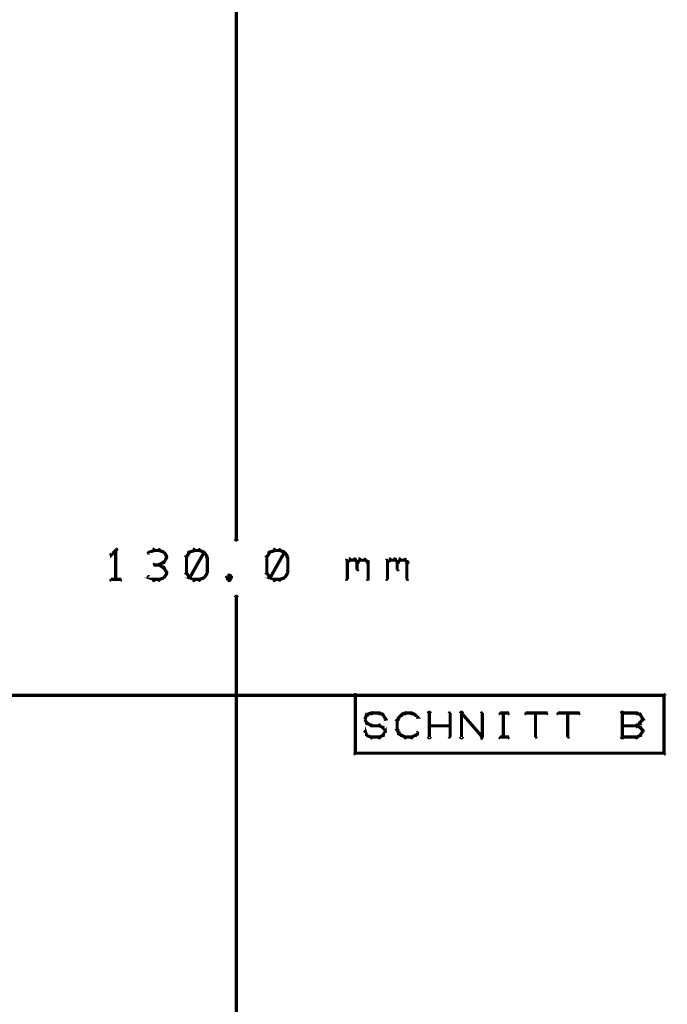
# Model space of a CAD drawing. Extents: x 26 to 524, y 33 to 520.
# Tile 49 of 95: x 232 to 272, y 271 to 332. Entities that reach past the tile are written whole.
import ezdxf

# ---------------------------------------------------------------- set-up
doc = ezdxf.new("R2010")
doc.units = 0
doc.layers.add('DIMENSIONS', color=3, linetype='CONTINUOUS')
doc.layers.add('DRAWING', color=1, linetype='CONTINUOUS')

msp = doc.modelspace()

# ---------------------------------------------------------------- linework, layer by layer
at = {"layer": 'DIMENSIONS', "color": 94}
for points in [[(245.6, 362.7, 0.1, 0.1, 1), (245.4, 362.7, 0, 0, 0), (245.5, 362.7, 0, 0, 0), (245.5, 362.7, 0.2, 0.2, 0), (245.5, 300.2, 0.2, 0.2, 0), (245.5, 300.2, 0, 0, 0), (245.5, 300.2, 0.1, 0.1, 0), (245.4, 300.2, 0.1, 0.1, 1), (245.6, 300.2, 0, 0, 0)], [(238.1, 299.5, 0.1, 0.1, 1), (238, 299.6, 0, 0, 0), (238, 299.5, 0, 0, 0), (238, 299.5, 0.2, 0.2, 0), (237.7, 299.2, 0.2, 0.2, 0), (237.7, 299.2, 0, 0, 0), (237.7, 299.2, 0.1, 0.1, 0), (237.7, 299.3, 0.1, 0.1, 1), (237.7, 299.2, 0, 0, 0)], [(238, 297.7, 0.1, 0.1, 1), (238.1, 297.7, 0, 0, 0), (238, 297.7, 0, 0, 0), (238, 297.7, 0.2, 0.2, 0), (238, 299.5, 0.2, 0.2, 0), (238, 299.5, 0, 0, 0), (238, 299.5, 0.1, 0.1, 0), (238.1, 299.5, 0.1, 0.1, 1), (238, 299.5, 0, 0, 0)], [(240.4, 299.5, 0.1, 0.1, 1), (240.3, 299.6, 0, 0, 0), (240.4, 299.5, 0, 0, 0), (240.4, 299.5, 0.2, 0.2, 0), (240.1, 299.4, 0.2, 0.2, 0), (240.1, 299.4, 0, 0, 0), (240.1, 299.4, 0.1, 0.1, 0), (240, 299.4, 0.1, 0.1, 1), (240.1, 299.3, 0, 0, 0)], [(240.7, 299.5, 0.1, 0.1, 1), (240.7, 299.6, 0, 0, 0), (240.7, 299.5, 0, 0, 0), (240.7, 299.5, 0.2, 0.2, 0), (240.4, 299.5, 0.2, 0.2, 0), (240.4, 299.5, 0, 0, 0), (240.4, 299.5, 0.1, 0.1, 0), (240.4, 299.6, 0.1, 0.1, 1), (240.4, 299.5, 0, 0, 0)], [(241, 299.3, 0.1, 0.1, 1), (241, 299.4, 0, 0, 0), (241, 299.4, 0, 0, 0), (241, 299.4, 0.2, 0.2, 0), (240.7, 299.5, 0.2, 0.2, 0), (240.7, 299.5, 0, 0, 0), (240.7, 299.5, 0.1, 0.1, 0), (240.7, 299.6, 0.1, 0.1, 1), (240.7, 299.5, 0, 0, 0)], [(241.1, 299.1, 0.1, 0.1, 1), (241.2, 299.1, 0, 0, 0), (241.2, 299.1, 0, 0, 0), (241.2, 299.1, 0.2, 0.2, 0), (241, 299.4, 0.2, 0.2, 0), (241, 299.4, 0, 0, 0), (241, 299.4, 0.1, 0.1, 0), (241, 299.4, 0.1, 0.1, 1), (240.9, 299.4, 0, 0, 0)], [(242.6, 299.4, 0.1, 0.1, 1), (242.5, 299.4, 0, 0, 0), (242.6, 299.4, 0, 0, 0), (242.6, 299.4, 0.2, 0.2, 0), (242.4, 299.1, 0.2, 0.2, 0), (242.4, 299.1, 0, 0, 0), (242.4, 299.1, 0.1, 0.1, 0), (242.4, 299.1, 0.1, 0.1, 1), (242.4, 299.1, 0, 0, 0)], [(242.9, 299.5, 0.1, 0.1, 1), (242.8, 299.6, 0, 0, 0), (242.9, 299.5, 0, 0, 0), (242.9, 299.5, 0.2, 0.2, 0), (242.6, 299.4, 0.2, 0.2, 0), (242.6, 299.4, 0, 0, 0), (242.6, 299.4, 0.1, 0.1, 0), (242.5, 299.4, 0.1, 0.1, 1), (242.6, 299.3, 0, 0, 0)], [(242.5, 297.9, 0.1, 0.1, 1), (242.6, 297.8, 0, 0, 0), (242.6, 297.8, 0, 0, 0), (242.6, 297.8, 0.2, 0.2, 0), (243.5, 299.4, 0.2, 0.2, 0), (243.5, 299.4, 0, 0, 0), (243.5, 299.4, 0.1, 0.1, 0), (243.5, 299.4, 0.1, 0.1, 1), (243.5, 299.4, 0, 0, 0)], [(243.2, 299.5, 0.1, 0.1, 1), (243.2, 299.6, 0, 0, 0), (243.2, 299.5, 0, 0, 0), (243.2, 299.5, 0.2, 0.2, 0), (242.9, 299.5, 0.2, 0.2, 0), (242.9, 299.5, 0, 0, 0), (242.9, 299.5, 0.1, 0.1, 0), (242.9, 299.6, 0.1, 0.1, 1), (242.9, 299.5, 0, 0, 0)], [(243.5, 299.3, 0.1, 0.1, 1), (243.5, 299.4, 0, 0, 0), (243.5, 299.4, 0, 0, 0), (243.5, 299.4, 0.2, 0.2, 0), (243.2, 299.5, 0.2, 0.2, 0), (243.2, 299.5, 0, 0, 0), (243.2, 299.5, 0.1, 0.1, 0), (243.2, 299.6, 0.1, 0.1, 1), (243.2, 299.5, 0, 0, 0)], [(243.6, 299.1, 0.1, 0.1, 1), (243.7, 299.1, 0, 0, 0), (243.7, 299.1, 0, 0, 0), (243.7, 299.1, 0.2, 0.2, 0), (243.5, 299.4, 0.2, 0.2, 0), (243.5, 299.4, 0, 0, 0), (243.5, 299.4, 0.1, 0.1, 0), (243.5, 299.4, 0.1, 0.1, 1), (243.4, 299.4, 0, 0, 0)], [(247.6, 299.4, 0.1, 0.1, 1), (247.5, 299.4, 0, 0, 0), (247.6, 299.4, 0, 0, 0), (247.6, 299.4, 0.2, 0.2, 0), (247.4, 299.1, 0.2, 0.2, 0), (247.4, 299.1, 0, 0, 0), (247.4, 299.1, 0.1, 0.1, 0), (247.4, 299.1, 0.1, 0.1, 1), (247.4, 299.1, 0, 0, 0)], [(247.9, 299.5, 0.1, 0.1, 1), (247.8, 299.6, 0, 0, 0), (247.9, 299.5, 0, 0, 0), (247.9, 299.5, 0.2, 0.2, 0), (247.6, 299.4, 0.2, 0.2, 0), (247.6, 299.4, 0, 0, 0), (247.6, 299.4, 0.1, 0.1, 0), (247.5, 299.4, 0.1, 0.1, 1), (247.6, 299.3, 0, 0, 0)], [(247.5, 297.9, 0.1, 0.1, 1), (247.6, 297.8, 0, 0, 0), (247.6, 297.8, 0, 0, 0), (247.6, 297.8, 0.2, 0.2, 0), (248.5, 299.4, 0.2, 0.2, 0), (248.5, 299.4, 0, 0, 0), (248.5, 299.4, 0.1, 0.1, 0), (248.5, 299.4, 0.1, 0.1, 1), (248.5, 299.4, 0, 0, 0)], [(248.2, 299.5, 0.1, 0.1, 1), (248.2, 299.6, 0, 0, 0), (248.2, 299.5, 0, 0, 0), (248.2, 299.5, 0.2, 0.2, 0), (247.9, 299.5, 0.2, 0.2, 0), (247.9, 299.5, 0, 0, 0), (247.9, 299.5, 0.1, 0.1, 0), (247.9, 299.6, 0.1, 0.1, 1), (247.9, 299.5, 0, 0, 0)], [(248.5, 299.3, 0.1, 0.1, 1), (248.5, 299.4, 0, 0, 0), (248.5, 299.4, 0, 0, 0), (248.5, 299.4, 0.2, 0.2, 0), (248.2, 299.5, 0.2, 0.2, 0), (248.2, 299.5, 0, 0, 0), (248.2, 299.5, 0.1, 0.1, 0), (248.2, 299.6, 0.1, 0.1, 1), (248.2, 299.5, 0, 0, 0)], [(248.6, 299.1, 0.1, 0.1, 1), (248.7, 299.1, 0, 0, 0), (248.7, 299.1, 0, 0, 0), (248.7, 299.1, 0.2, 0.2, 0), (248.5, 299.4, 0.2, 0.2, 0), (248.5, 299.4, 0, 0, 0), (248.5, 299.4, 0.1, 0.1, 0), (248.5, 299.4, 0.1, 0.1, 1), (248.4, 299.4, 0, 0, 0)], [(240.7, 298.6, 0.1, 0.1, 1), (240.7, 298.7, 0, 0, 0), (240.7, 298.6, 0, 0, 0), (240.7, 298.6, 0.2, 0.2, 0), (240.4, 298.6, 0.2, 0.2, 0), (240.4, 298.6, 0, 0, 0), (240.4, 298.6, 0.1, 0.1, 0), (240.4, 298.7, 0.1, 0.1, 1), (240.4, 298.6, 0, 0, 0)], [(240.7, 298.7, 0.1, 0.1, 1), (240.7, 298.6, 0, 0, 0), (240.7, 298.6, 0, 0, 0), (240.7, 298.6, 0.2, 0.2, 0), (241, 298.8, 0.2, 0.2, 0), (241, 298.8, 0, 0, 0), (241, 298.8, 0.1, 0.1, 0), (241, 298.7, 0.1, 0.1, 1), (241, 298.8, 0, 0, 0)], [(241, 298.4, 0.1, 0.1, 1), (241, 298.5, 0, 0, 0), (241, 298.4, 0, 0, 0), (241, 298.4, 0.2, 0.2, 0), (240.7, 298.6, 0.2, 0.2, 0), (240.7, 298.6, 0, 0, 0), (240.7, 298.6, 0.1, 0.1, 0), (240.7, 298.7, 0.1, 0.1, 1), (240.7, 298.6, 0, 0, 0)], [(240.9, 298.8, 0.1, 0.1, 1), (241, 298.7, 0, 0, 0), (241, 298.8, 0, 0, 0), (241, 298.8, 0.2, 0.2, 0), (241.2, 299.1, 0.2, 0.2, 0), (241.2, 299.1, 0, 0, 0), (241.2, 299.1, 0.1, 0.1, 0), (241.2, 299.1, 0.1, 0.1, 1), (241.1, 299.1, 0, 0, 0)], [(242.4, 299.1, 0.1, 0.1, 1), (242.3, 299.1, 0, 0, 0), (242.4, 299.1, 0, 0, 0), (242.4, 299.1, 0.2, 0.2, 0), (242.4, 298.1, 0.2, 0.2, 0), (242.4, 298.1, 0, 0, 0), (242.4, 298.1, 0.1, 0.1, 0), (242.3, 298.1, 0.1, 0.1, 1), (242.4, 298.1, 0, 0, 0)], [(243.6, 298.1, 0.1, 0.1, 1), (243.7, 298.1, 0, 0, 0), (243.7, 298.1, 0, 0, 0), (243.7, 298.1, 0.2, 0.2, 0), (243.7, 299.1, 0.2, 0.2, 0), (243.7, 299.1, 0, 0, 0), (243.7, 299.1, 0.1, 0.1, 0), (243.7, 299.1, 0.1, 0.1, 1), (243.6, 299.1, 0, 0, 0)], [(247.4, 299.1, 0.1, 0.1, 1), (247.3, 299.1, 0, 0, 0), (247.4, 299.1, 0, 0, 0), (247.4, 299.1, 0.2, 0.2, 0), (247.4, 298.1, 0.2, 0.2, 0), (247.4, 298.1, 0, 0, 0), (247.4, 298.1, 0.1, 0.1, 0), (247.3, 298.1, 0.1, 0.1, 1), (247.4, 298.1, 0, 0, 0)], [(248.6, 298.1, 0.1, 0.1, 1), (248.7, 298.1, 0, 0, 0), (248.7, 298.1, 0, 0, 0), (248.7, 298.1, 0.2, 0.2, 0), (248.7, 299.1, 0.2, 0.2, 0), (248.7, 299.1, 0, 0, 0), (248.7, 299.1, 0.1, 0.1, 0), (248.7, 299.1, 0.1, 0.1, 1), (248.6, 299.1, 0, 0, 0)], [(252.3, 297.7, 0.1, 0.1, 1), (252.4, 297.7, 0, 0, 0), (252.4, 297.7, 0, 0, 0), (252.4, 297.7, 0.2, 0.2, 0), (252.4, 298.9, 0.2, 0.2, 0), (252.4, 298.9, 0, 0, 0), (252.4, 298.9, 0.1, 0.1, 0), (252.4, 298.9, 0.1, 0.1, 1), (252.3, 298.9, 0, 0, 0)], [(252.4, 298.8, 0.1, 0.1, 1), (252.4, 298.7, 0, 0, 0), (252.4, 298.8, 0, 0, 0), (252.4, 298.8, 0.2, 0.2, 0), (252.6, 298.9, 0.2, 0.2, 0), (252.6, 298.9, 0, 0, 0), (252.6, 298.9, 0.1, 0.1, 0), (252.6, 298.9, 0.1, 0.1, 1), (252.5, 299, 0, 0, 0)], [(252.6, 299, 0.1, 0.1, 1), (252.6, 298.9, 0, 0, 0), (252.6, 298.9, 0, 0, 0), (252.6, 298.9, 0.2, 0.2, 0), (252.9, 298.9, 0.2, 0.2, 0), (252.9, 298.9, 0, 0, 0), (252.9, 298.9, 0.1, 0.1, 0), (252.9, 298.9, 0.1, 0.1, 1), (252.9, 299, 0, 0, 0)], [(252.9, 299, 0.1, 0.1, 1), (252.8, 298.9, 0, 0, 0), (252.9, 298.9, 0, 0, 0), (252.9, 298.9, 0.2, 0.2, 0), (253, 298.8, 0.2, 0.2, 0), (253, 298.8, 0, 0, 0), (253, 298.8, 0.1, 0.1, 0), (253, 298.7, 0.1, 0.1, 1), (253.1, 298.8, 0, 0, 0)], [(253, 298.8, 0.1, 0.1, 1), (253.1, 298.7, 0, 0, 0), (253, 298.8, 0, 0, 0), (253, 298.8, 0.2, 0.2, 0), (253.2, 298.9, 0.2, 0.2, 0), (253.2, 298.9, 0, 0, 0), (253.2, 298.9, 0.1, 0.1, 0), (253.2, 298.9, 0.1, 0.1, 1), (253.1, 299, 0, 0, 0)], [(253.1, 298.8, 0.1, 0.1, 1), (253, 298.8, 0, 0, 0), (253, 298.8, 0, 0, 0), (253, 298.8, 0.2, 0.2, 0), (253, 298.3, 0.2, 0.2, 0), (253, 298.3, 0, 0, 0), (253, 298.3, 0.1, 0.1, 0), (253, 298.3, 0.1, 0.1, 1), (253.1, 298.3, 0, 0, 0)], [(253.2, 299, 0.1, 0.1, 1), (253.2, 298.9, 0, 0, 0), (253.2, 298.9, 0, 0, 0), (253.2, 298.9, 0.2, 0.2, 0), (253.5, 298.9, 0.2, 0.2, 0), (253.5, 298.9, 0, 0, 0), (253.5, 298.9, 0.1, 0.1, 0), (253.5, 298.9, 0.1, 0.1, 1), (253.5, 299, 0, 0, 0)], [(253.5, 299, 0.1, 0.1, 1), (253.5, 298.9, 0, 0, 0), (253.5, 298.9, 0, 0, 0), (253.5, 298.9, 0.2, 0.2, 0), (253.7, 298.8, 0.2, 0.2, 0), (253.7, 298.8, 0, 0, 0), (253.7, 298.8, 0.1, 0.1, 0), (253.6, 298.7, 0.1, 0.1, 1), (253.7, 298.8, 0, 0, 0)], [(253.7, 298.8, 0.1, 0.1, 1), (253.6, 298.8, 0, 0, 0), (253.7, 298.8, 0, 0, 0), (253.7, 298.8, 0.2, 0.2, 0), (253.7, 297.7, 0.2, 0.2, 0), (253.7, 297.7, 0, 0, 0), (253.7, 297.7, 0.1, 0.1, 0), (253.6, 297.7, 0.1, 0.1, 1), (253.7, 297.7, 0, 0, 0)], [(254.8, 297.7, 0.1, 0.1, 1), (254.9, 297.7, 0, 0, 0), (254.9, 297.7, 0, 0, 0), (254.9, 297.7, 0.2, 0.2, 0), (254.9, 298.9, 0.2, 0.2, 0), (254.9, 298.9, 0, 0, 0), (254.9, 298.9, 0.1, 0.1, 0), (254.9, 298.9, 0.1, 0.1, 1), (254.8, 298.9, 0, 0, 0)], [(254.9, 298.8, 0.1, 0.1, 1), (254.9, 298.7, 0, 0, 0), (254.9, 298.8, 0, 0, 0), (254.9, 298.8, 0.2, 0.2, 0), (255.1, 298.9, 0.2, 0.2, 0), (255.1, 298.9, 0, 0, 0), (255.1, 298.9, 0.1, 0.1, 0), (255.1, 298.9, 0.1, 0.1, 1), (255, 299, 0, 0, 0)], [(255.1, 299, 0.1, 0.1, 1), (255.1, 298.9, 0, 0, 0), (255.1, 298.9, 0, 0, 0), (255.1, 298.9, 0.2, 0.2, 0), (255.4, 298.9, 0.2, 0.2, 0), (255.4, 298.9, 0, 0, 0), (255.4, 298.9, 0.1, 0.1, 0), (255.4, 298.9, 0.1, 0.1, 1), (255.4, 299, 0, 0, 0)], [(255.4, 299, 0.1, 0.1, 1), (255.3, 298.9, 0, 0, 0), (255.4, 298.9, 0, 0, 0), (255.4, 298.9, 0.2, 0.2, 0), (255.5, 298.8, 0.2, 0.2, 0), (255.5, 298.8, 0, 0, 0), (255.5, 298.8, 0.1, 0.1, 0), (255.5, 298.7, 0.1, 0.1, 1), (255.6, 298.8, 0, 0, 0)], [(255.5, 298.8, 0.1, 0.1, 1), (255.6, 298.7, 0, 0, 0), (255.5, 298.8, 0, 0, 0), (255.5, 298.8, 0.2, 0.2, 0), (255.7, 298.9, 0.2, 0.2, 0), (255.7, 298.9, 0, 0, 0), (255.7, 298.9, 0.1, 0.1, 0), (255.7, 298.9, 0.1, 0.1, 1), (255.6, 299, 0, 0, 0)], [(255.6, 298.8, 0.1, 0.1, 1), (255.5, 298.8, 0, 0, 0), (255.5, 298.8, 0, 0, 0), (255.5, 298.8, 0.2, 0.2, 0), (255.5, 298.3, 0.2, 0.2, 0), (255.5, 298.3, 0, 0, 0), (255.5, 298.3, 0.1, 0.1, 0), (255.5, 298.3, 0.1, 0.1, 1), (255.6, 298.3, 0, 0, 0)], [(255.7, 299, 0.1, 0.1, 1), (255.7, 298.9, 0, 0, 0), (255.7, 298.9, 0, 0, 0), (255.7, 298.9, 0.2, 0.2, 0), (256, 298.9, 0.2, 0.2, 0), (256, 298.9, 0, 0, 0), (256, 298.9, 0.1, 0.1, 0), (256, 298.9, 0.1, 0.1, 1), (256, 299, 0, 0, 0)], [(256, 299, 0.1, 0.1, 1), (256, 298.9, 0, 0, 0), (256, 298.9, 0, 0, 0), (256, 298.9, 0.2, 0.2, 0), (256.1, 298.8, 0.2, 0.2, 0), (256.1, 298.8, 0, 0, 0), (256.1, 298.8, 0.1, 0.1, 0), (256.1, 298.7, 0.1, 0.1, 1), (256.2, 298.8, 0, 0, 0)], [(256.2, 298.8, 0.1, 0.1, 1), (256.1, 298.8, 0, 0, 0), (256.1, 298.8, 0, 0, 0), (256.1, 298.8, 0.2, 0.2, 0), (256.1, 297.7, 0.2, 0.2, 0), (256.1, 297.7, 0, 0, 0), (256.1, 297.7, 0.1, 0.1, 0), (256.1, 297.7, 0.1, 0.1, 1), (256.2, 297.7, 0, 0, 0)], [(241.1, 298.1, 0.1, 0.1, 1), (241.2, 298.2, 0, 0, 0), (241.2, 298.1, 0, 0, 0), (241.2, 298.1, 0.2, 0.2, 0), (241, 298.4, 0.2, 0.2, 0), (241, 298.4, 0, 0, 0), (241, 298.4, 0.1, 0.1, 0), (241, 298.5, 0.1, 0.1, 1), (240.9, 298.4, 0, 0, 0)], [(240.9, 297.8, 0.1, 0.1, 1), (241, 297.8, 0, 0, 0), (241, 297.8, 0, 0, 0), (241, 297.8, 0.2, 0.2, 0), (241.2, 298.1, 0.2, 0.2, 0), (241.2, 298.1, 0, 0, 0), (241.2, 298.1, 0.1, 0.1, 0), (241.2, 298.1, 0.1, 0.1, 1), (241.1, 298.2, 0, 0, 0)], [(242.4, 298.2, 0.1, 0.1, 1), (242.4, 298.1, 0, 0, 0), (242.4, 298.1, 0, 0, 0), (242.4, 298.1, 0.2, 0.2, 0), (242.6, 297.8, 0.2, 0.2, 0), (242.6, 297.8, 0, 0, 0), (242.6, 297.8, 0.1, 0.1, 0), (242.5, 297.8, 0.1, 0.1, 1), (242.6, 297.8, 0, 0, 0)], [(243.4, 297.8, 0.1, 0.1, 1), (243.5, 297.8, 0, 0, 0), (243.5, 297.8, 0, 0, 0), (243.5, 297.8, 0.2, 0.2, 0), (243.7, 298.1, 0.2, 0.2, 0), (243.7, 298.1, 0, 0, 0), (243.7, 298.1, 0.1, 0.1, 0), (243.7, 298.1, 0.1, 0.1, 1), (243.6, 298.2, 0, 0, 0)], [(245.1, 297.9, 0.1, 0.1, 1), (245, 298, 0, 0, 0), (245.1, 298, 0, 0, 0), (245.1, 298, 0.2, 0.2, 0), (244.9, 297.8, 0.2, 0.2, 0), (244.9, 297.8, 0, 0, 0), (244.9, 297.8, 0.1, 0.1, 0), (244.9, 297.9, 0.1, 0.1, 1), (244.9, 297.8, 0, 0, 0)], [(245.2, 297.8, 0.1, 0.1, 1), (245.2, 297.9, 0, 0, 0), (245.2, 297.8, 0, 0, 0), (245.2, 297.8, 0.2, 0.2, 0), (245.1, 298, 0.2, 0.2, 0), (245.1, 298, 0, 0, 0), (245.1, 298, 0.1, 0.1, 0), (245.1, 298, 0.1, 0.1, 1), (245, 297.9, 0, 0, 0)], [(247.4, 298.2, 0.1, 0.1, 1), (247.4, 298.1, 0, 0, 0), (247.4, 298.1, 0, 0, 0), (247.4, 298.1, 0.2, 0.2, 0), (247.6, 297.8, 0.2, 0.2, 0), (247.6, 297.8, 0, 0, 0), (247.6, 297.8, 0.1, 0.1, 0), (247.5, 297.8, 0.1, 0.1, 1), (247.6, 297.8, 0, 0, 0)], [(248.4, 297.8, 0.1, 0.1, 1), (248.5, 297.8, 0, 0, 0), (248.5, 297.8, 0, 0, 0), (248.5, 297.8, 0.2, 0.2, 0), (248.7, 298.1, 0.2, 0.2, 0), (248.7, 298.1, 0, 0, 0), (248.7, 298.1, 0.1, 0.1, 0), (248.7, 298.1, 0.1, 0.1, 1), (248.6, 298.2, 0, 0, 0)], [(237.7, 297.7, 0.1, 0.1, 1), (237.7, 297.6, 0, 0, 0), (237.7, 297.7, 0, 0, 0), (237.7, 297.7, 0.2, 0.2, 0), (238.3, 297.7, 0.2, 0.2, 0), (238.3, 297.7, 0, 0, 0), (238.3, 297.7, 0.1, 0.1, 0), (238.3, 297.6, 0.1, 0.1, 1), (238.3, 297.7, 0, 0, 0)], [(240.1, 297.9, 0.1, 0.1, 1), (240, 297.8, 0, 0, 0), (240.1, 297.8, 0, 0, 0), (240.1, 297.8, 0.2, 0.2, 0), (240.4, 297.7, 0.2, 0.2, 0), (240.4, 297.7, 0, 0, 0), (240.4, 297.7, 0.1, 0.1, 0), (240.3, 297.6, 0.1, 0.1, 1), (240.4, 297.7, 0, 0, 0)], [(240.4, 297.7, 0.1, 0.1, 1), (240.4, 297.6, 0, 0, 0), (240.4, 297.7, 0, 0, 0), (240.4, 297.7, 0.2, 0.2, 0), (240.7, 297.7, 0.2, 0.2, 0), (240.7, 297.7, 0, 0, 0), (240.7, 297.7, 0.1, 0.1, 0), (240.7, 297.6, 0.1, 0.1, 1), (240.7, 297.7, 0, 0, 0)], [(240.7, 297.7, 0.1, 0.1, 1), (240.7, 297.6, 0, 0, 0), (240.7, 297.7, 0, 0, 0), (240.7, 297.7, 0.2, 0.2, 0), (241, 297.8, 0.2, 0.2, 0), (241, 297.8, 0, 0, 0), (241, 297.8, 0.1, 0.1, 0), (241, 297.8, 0.1, 0.1, 1), (241, 297.9, 0, 0, 0)], [(242.6, 297.9, 0.1, 0.1, 1), (242.5, 297.8, 0, 0, 0), (242.6, 297.8, 0, 0, 0), (242.6, 297.8, 0.2, 0.2, 0), (242.9, 297.7, 0.2, 0.2, 0), (242.9, 297.7, 0, 0, 0), (242.9, 297.7, 0.1, 0.1, 0), (242.8, 297.6, 0.1, 0.1, 1), (242.9, 297.7, 0, 0, 0)], [(242.9, 297.7, 0.1, 0.1, 1), (242.9, 297.6, 0, 0, 0), (242.9, 297.7, 0, 0, 0), (242.9, 297.7, 0.2, 0.2, 0), (243.2, 297.7, 0.2, 0.2, 0), (243.2, 297.7, 0, 0, 0), (243.2, 297.7, 0.1, 0.1, 0), (243.2, 297.6, 0.1, 0.1, 1), (243.2, 297.7, 0, 0, 0)], [(243.2, 297.7, 0.1, 0.1, 1), (243.2, 297.6, 0, 0, 0), (243.2, 297.7, 0, 0, 0), (243.2, 297.7, 0.2, 0.2, 0), (243.5, 297.8, 0.2, 0.2, 0), (243.5, 297.8, 0, 0, 0), (243.5, 297.8, 0.1, 0.1, 0), (243.5, 297.8, 0.1, 0.1, 1), (243.5, 297.9, 0, 0, 0)], [(244.9, 297.9, 0.1, 0.1, 1), (244.9, 297.8, 0, 0, 0), (244.9, 297.8, 0, 0, 0), (244.9, 297.8, 0.2, 0.2, 0), (245.1, 297.7, 0.2, 0.2, 0), (245.1, 297.7, 0, 0, 0), (245.1, 297.7, 0.1, 0.1, 0), (245, 297.6, 0.1, 0.1, 1), (245.1, 297.7, 0, 0, 0)], [(245, 297.7, 0.1, 0.1, 1), (245.1, 297.6, 0, 0, 0), (245.1, 297.7, 0, 0, 0), (245.1, 297.7, 0.2, 0.2, 0), (245.2, 297.8, 0.2, 0.2, 0), (245.2, 297.8, 0, 0, 0), (245.2, 297.8, 0.1, 0.1, 0), (245.2, 297.8, 0.1, 0.1, 1), (245.2, 297.9, 0, 0, 0)], [(247.6, 297.9, 0.1, 0.1, 1), (247.5, 297.8, 0, 0, 0), (247.6, 297.8, 0, 0, 0), (247.6, 297.8, 0.2, 0.2, 0), (247.9, 297.7, 0.2, 0.2, 0), (247.9, 297.7, 0, 0, 0), (247.9, 297.7, 0.1, 0.1, 0), (247.8, 297.6, 0.1, 0.1, 1), (247.9, 297.7, 0, 0, 0)], [(247.9, 297.7, 0.1, 0.1, 1), (247.9, 297.6, 0, 0, 0), (247.9, 297.7, 0, 0, 0), (247.9, 297.7, 0.2, 0.2, 0), (248.2, 297.7, 0.2, 0.2, 0), (248.2, 297.7, 0, 0, 0), (248.2, 297.7, 0.1, 0.1, 0), (248.2, 297.6, 0.1, 0.1, 1), (248.2, 297.7, 0, 0, 0)], [(248.2, 297.7, 0.1, 0.1, 1), (248.2, 297.6, 0, 0, 0), (248.2, 297.7, 0, 0, 0), (248.2, 297.7, 0.2, 0.2, 0), (248.5, 297.8, 0.2, 0.2, 0), (248.5, 297.8, 0, 0, 0), (248.5, 297.8, 0.1, 0.1, 0), (248.5, 297.8, 0.1, 0.1, 1), (248.5, 297.9, 0, 0, 0)], [(245.4, 234.3, 0.1, 0.1, 1), (245.6, 234.3, 0, 0, 0), (245.5, 234.3, 0, 0, 0), (245.5, 234.3, 0.2, 0.2, 0), (245.5, 296.6, 0.2, 0.2, 0), (245.5, 296.6, 0, 0, 0), (245.5, 296.6, 0.1, 0.1, 0), (245.6, 296.6, 0.1, 0.1, 1), (245.4, 296.6, 0, 0, 0)]]:
    msp.add_lwpolyline(points, format="xyseb", dxfattribs=at)
at = {"layer": 'DRAWING', "color": 2}
for points in [[(230.5, 290.6, 0.1, 0.1, 1), (230.5, 290.4, 0, 0, 0), (230.5, 290.5, 0, 0, 0), (230.5, 290.5, 0.2, 0.2, 0), (252.9, 290.5, 0.2, 0.2, 0), (252.9, 290.5, 0, 0, 0), (252.9, 290.5, 0.1, 0.1, 0), (252.9, 290.5, 0.1, 0.1, 1), (252.9, 290.6, 0, 0, 0)], [(253.6, 289.3, 0.1, 0.1, 1), (253.6, 289.2, 0, 0, 0), (253.6, 289.3, 0, 0, 0), (253.6, 289.3, 0.2, 0.2, 0), (253.9, 289.4, 0.2, 0.2, 0), (253.9, 289.4, 0, 0, 0), (253.9, 289.4, 0.1, 0.1, 0), (253.9, 289.3, 0.1, 0.1, 1), (253.9, 289.4, 0, 0, 0)], [(254.4, 289.4, 0.1, 0.1, 1), (254.4, 289.3, 0, 0, 0), (254.4, 289.4, 0, 0, 0), (254.4, 289.4, 0.2, 0.2, 0), (254.6, 289.3, 0.2, 0.2, 0), (254.6, 289.3, 0, 0, 0), (254.6, 289.3, 0.1, 0.1, 0), (254.6, 289.2, 0.1, 0.1, 1), (254.6, 289.3, 0, 0, 0)], [(255.7, 289.3, 0.1, 0.1, 1), (255.8, 289.2, 0, 0, 0), (255.8, 289.3, 0, 0, 0), (255.8, 289.3, 0.2, 0.2, 0), (256, 289.4, 0.2, 0.2, 0), (256, 289.4, 0, 0, 0), (256, 289.4, 0.1, 0.1, 0), (256, 289.3, 0.1, 0.1, 1), (256, 289.4, 0, 0, 0)], [(256.4, 289.4, 0.1, 0.1, 1), (256.4, 289.3, 0, 0, 0), (256.4, 289.4, 0, 0, 0), (256.4, 289.4, 0.2, 0.2, 0), (256.6, 289.3, 0.2, 0.2, 0), (256.6, 289.3, 0, 0, 0), (256.6, 289.3, 0.1, 0.1, 0), (256.6, 289.2, 0.1, 0.1, 1), (256.6, 289.3, 0, 0, 0)], [(257.4, 287.9, 0.1, 0.1, 1), (257.6, 287.9, 0, 0, 0), (257.5, 287.9, 0, 0, 0), (257.5, 287.9, 0.2, 0.2, 0), (257.5, 289.4, 0.2, 0.2, 0), (257.5, 289.4, 0, 0, 0), (257.5, 289.4, 0.1, 0.1, 0), (257.6, 289.4, 0.1, 0.1, 1), (257.4, 289.4, 0, 0, 0)], [(258.7, 287.9, 0.1, 0.1, 1), (258.8, 287.9, 0, 0, 0), (258.8, 287.9, 0, 0, 0), (258.8, 287.9, 0.2, 0.2, 0), (258.8, 289.4, 0.2, 0.2, 0), (258.8, 289.4, 0, 0, 0), (258.8, 289.4, 0.1, 0.1, 0), (258.8, 289.4, 0.1, 0.1, 1), (258.7, 289.4, 0, 0, 0)], [(259.4, 287.9, 0.1, 0.1, 1), (259.6, 287.9, 0, 0, 0), (259.5, 287.9, 0, 0, 0), (259.5, 287.9, 0.2, 0.2, 0), (259.5, 289.4, 0.2, 0.2, 0), (259.5, 289.4, 0, 0, 0), (259.5, 289.4, 0.1, 0.1, 0), (259.6, 289.4, 0.1, 0.1, 1), (259.4, 289.4, 0, 0, 0)], [(259.5, 289.4, 0.1, 0.1, 1), (259.5, 289.3, 0, 0, 0), (259.5, 289.4, 0, 0, 0), (259.5, 289.4, 0.2, 0.2, 0), (260.8, 287.9, 0.2, 0.2, 0), (260.8, 287.9, 0, 0, 0), (260.8, 287.9, 0.1, 0.1, 0), (260.7, 287.8, 0.1, 0.1, 1), (260.8, 287.9, 0, 0, 0)], [(260.7, 287.9, 0.1, 0.1, 1), (260.8, 287.9, 0, 0, 0), (260.8, 287.9, 0, 0, 0), (260.8, 287.9, 0.2, 0.2, 0), (260.8, 289.4, 0.2, 0.2, 0), (260.8, 289.4, 0, 0, 0), (260.8, 289.4, 0.1, 0.1, 0), (260.8, 289.4, 0.1, 0.1, 1), (260.7, 289.4, 0, 0, 0)], [(262.1, 287.9, 0.1, 0.1, 1), (262.2, 287.9, 0, 0, 0), (262.1, 287.9, 0, 0, 0), (262.1, 287.9, 0.2, 0.2, 0), (262.1, 289.4, 0.2, 0.2, 0), (262.1, 289.4, 0, 0, 0), (262.1, 289.4, 0.1, 0.1, 0), (262.2, 289.4, 0.1, 0.1, 1), (262.1, 289.4, 0, 0, 0)], [(264.1, 287.9, 0.1, 0.1, 1), (264.2, 287.9, 0, 0, 0), (264.1, 287.9, 0, 0, 0), (264.1, 287.9, 0.2, 0.2, 0), (264.1, 289.4, 0.2, 0.2, 0), (264.1, 289.4, 0, 0, 0), (264.1, 289.4, 0.1, 0.1, 0), (264.2, 289.4, 0.1, 0.1, 1), (264.1, 289.4, 0, 0, 0)], [(266.1, 287.9, 0.1, 0.1, 1), (266.2, 287.9, 0, 0, 0), (266.1, 287.9, 0, 0, 0), (266.1, 287.9, 0.2, 0.2, 0), (266.1, 289.4, 0.2, 0.2, 0), (266.1, 289.4, 0, 0, 0), (266.1, 289.4, 0.1, 0.1, 0), (266.2, 289.4, 0.1, 0.1, 1), (266.1, 289.4, 0, 0, 0)], [(269.4, 287.9, 0.1, 0.1, 1), (269.6, 287.9, 0, 0, 0), (269.5, 287.9, 0, 0, 0), (269.5, 287.9, 0.2, 0.2, 0), (269.5, 289.4, 0.2, 0.2, 0), (269.5, 289.4, 0, 0, 0), (269.5, 289.4, 0.1, 0.1, 0), (269.6, 289.4, 0.1, 0.1, 1), (269.4, 289.4, 0, 0, 0)], [(270.4, 289.4, 0.1, 0.1, 1), (270.4, 289.3, 0, 0, 0), (270.4, 289.4, 0, 0, 0), (270.4, 289.4, 0.2, 0.2, 0), (270.6, 289.3, 0.2, 0.2, 0), (270.6, 289.3, 0, 0, 0), (270.6, 289.3, 0.1, 0.1, 0), (270.6, 289.2, 0.1, 0.1, 1), (270.6, 289.3, 0, 0, 0)], [(253.5, 289, 0.1, 0.1, 1), (253.5, 289, 0, 0, 0), (253.5, 289, 0, 0, 0), (253.5, 289, 0.2, 0.2, 0), (253.6, 289.3, 0.2, 0.2, 0), (253.6, 289.3, 0, 0, 0), (253.6, 289.3, 0.1, 0.1, 0), (253.7, 289.2, 0.1, 0.1, 1), (253.6, 289.3, 0, 0, 0)], [(253.6, 288.7, 0.1, 0.1, 1), (253.7, 288.8, 0, 0, 0), (253.6, 288.8, 0, 0, 0), (253.6, 288.8, 0.2, 0.2, 0), (253.5, 289, 0.2, 0.2, 0), (253.5, 289, 0, 0, 0), (253.5, 289, 0.1, 0.1, 0), (253.5, 289, 0.1, 0.1, 1), (253.5, 289, 0, 0, 0)], [(253.9, 288.6, 0.1, 0.1, 1), (253.9, 288.7, 0, 0, 0), (253.9, 288.6, 0, 0, 0), (253.9, 288.6, 0.2, 0.2, 0), (253.6, 288.8, 0.2, 0.2, 0), (253.6, 288.8, 0, 0, 0), (253.6, 288.8, 0.1, 0.1, 0), (253.6, 288.8, 0.1, 0.1, 1), (253.6, 288.7, 0, 0, 0)], [(253.9, 289.4, 0.1, 0.1, 1), (253.9, 289.3, 0, 0, 0), (253.9, 289.4, 0, 0, 0), (253.9, 289.4, 0.2, 0.2, 0), (254.4, 289.4, 0.2, 0.2, 0), (254.4, 289.4, 0, 0, 0), (254.4, 289.4, 0.1, 0.1, 0), (254.4, 289.3, 0.1, 0.1, 1), (254.4, 289.4, 0, 0, 0)], [(254.7, 289.3, 0.1, 0.1, 1), (254.6, 289.2, 0, 0, 0), (254.6, 289.3, 0, 0, 0), (254.6, 289.3, 0.2, 0.2, 0), (254.8, 289, 0.2, 0.2, 0), (254.8, 289, 0, 0, 0), (254.8, 289, 0.1, 0.1, 0), (254.7, 289, 0.1, 0.1, 1), (254.8, 289, 0, 0, 0)], [(255.4, 288.4, 0.1, 0.1, 1), (255.6, 288.4, 0, 0, 0), (255.5, 288.4, 0, 0, 0), (255.5, 288.4, 0.2, 0.2, 0), (255.5, 288.9, 0.2, 0.2, 0), (255.5, 288.9, 0, 0, 0), (255.5, 288.9, 0.1, 0.1, 0), (255.6, 288.9, 0.1, 0.1, 1), (255.4, 288.9, 0, 0, 0)], [(255.5, 288.9, 0.1, 0.1, 1), (255.5, 288.9, 0, 0, 0), (255.5, 288.9, 0, 0, 0), (255.5, 288.9, 0.2, 0.2, 0), (255.6, 289.1, 0.2, 0.2, 0), (255.6, 289.1, 0, 0, 0), (255.6, 289.1, 0.1, 0.1, 0), (255.7, 289.1, 0.1, 0.1, 1), (255.6, 289.1, 0, 0, 0)], [(255.6, 289.2, 0.1, 0.1, 1), (255.7, 289.1, 0, 0, 0), (255.6, 289.1, 0, 0, 0), (255.6, 289.1, 0.2, 0.2, 0), (255.8, 289.3, 0.2, 0.2, 0), (255.8, 289.3, 0, 0, 0), (255.8, 289.3, 0.1, 0.1, 0), (255.8, 289.2, 0.1, 0.1, 1), (255.7, 289.3, 0, 0, 0)], [(256, 289.4, 0.1, 0.1, 1), (256, 289.3, 0, 0, 0), (256, 289.4, 0, 0, 0), (256, 289.4, 0.2, 0.2, 0), (256.4, 289.4, 0.2, 0.2, 0), (256.4, 289.4, 0, 0, 0), (256.4, 289.4, 0.1, 0.1, 0), (256.4, 289.3, 0.1, 0.1, 1), (256.4, 289.4, 0, 0, 0)], [(256.7, 289.3, 0.1, 0.1, 1), (256.6, 289.2, 0, 0, 0), (256.6, 289.3, 0, 0, 0), (256.6, 289.3, 0.2, 0.2, 0), (256.8, 289.1, 0.2, 0.2, 0), (256.8, 289.1, 0, 0, 0), (256.8, 289.1, 0.1, 0.1, 0), (256.7, 289.1, 0.1, 0.1, 1), (256.8, 289.2, 0, 0, 0)], [(261.9, 289.4, 0.1, 0.1, 1), (261.9, 289.3, 0, 0, 0), (261.9, 289.4, 0, 0, 0), (261.9, 289.4, 0.2, 0.2, 0), (262.4, 289.4, 0.2, 0.2, 0), (262.4, 289.4, 0, 0, 0), (262.4, 289.4, 0.1, 0.1, 0), (262.4, 289.3, 0.1, 0.1, 1), (262.4, 289.4, 0, 0, 0)], [(263.5, 289.4, 0.1, 0.1, 1), (263.5, 289.3, 0, 0, 0), (263.5, 289.4, 0, 0, 0), (263.5, 289.4, 0.2, 0.2, 0), (264.8, 289.4, 0.2, 0.2, 0), (264.8, 289.4, 0, 0, 0), (264.8, 289.4, 0.1, 0.1, 0), (264.8, 289.3, 0.1, 0.1, 1), (264.8, 289.4, 0, 0, 0)], [(265.5, 289.4, 0.1, 0.1, 1), (265.5, 289.3, 0, 0, 0), (265.5, 289.4, 0, 0, 0), (265.5, 289.4, 0.2, 0.2, 0), (266.8, 289.4, 0.2, 0.2, 0), (266.8, 289.4, 0, 0, 0), (266.8, 289.4, 0.1, 0.1, 0), (266.8, 289.3, 0.1, 0.1, 1), (266.8, 289.4, 0, 0, 0)], [(269.5, 289.4, 0.1, 0.1, 1), (269.5, 289.3, 0, 0, 0), (269.5, 289.4, 0, 0, 0), (269.5, 289.4, 0.2, 0.2, 0), (270.4, 289.4, 0.2, 0.2, 0), (270.4, 289.4, 0, 0, 0), (270.4, 289.4, 0.1, 0.1, 0), (270.4, 289.3, 0.1, 0.1, 1), (270.4, 289.4, 0, 0, 0)], [(270.6, 288.7, 0.1, 0.1, 1), (270.6, 288.8, 0, 0, 0), (270.6, 288.8, 0, 0, 0), (270.6, 288.8, 0.2, 0.2, 0), (270.4, 288.6, 0.2, 0.2, 0), (270.4, 288.6, 0, 0, 0), (270.4, 288.6, 0.1, 0.1, 0), (270.4, 288.7, 0.1, 0.1, 1), (270.4, 288.6, 0, 0, 0)], [(270.7, 289.3, 0.1, 0.1, 1), (270.6, 289.2, 0, 0, 0), (270.6, 289.3, 0, 0, 0), (270.6, 289.3, 0.2, 0.2, 0), (270.8, 289, 0.2, 0.2, 0), (270.8, 289, 0, 0, 0), (270.8, 289, 0.1, 0.1, 0), (270.7, 289, 0.1, 0.1, 1), (270.8, 289, 0, 0, 0)], [(270.8, 289, 0.1, 0.1, 1), (270.7, 289, 0, 0, 0), (270.8, 289, 0, 0, 0), (270.8, 289, 0.2, 0.2, 0), (270.6, 288.8, 0.2, 0.2, 0), (270.6, 288.8, 0, 0, 0), (270.6, 288.8, 0.1, 0.1, 0), (270.6, 288.8, 0.1, 0.1, 1), (270.7, 288.7, 0, 0, 0)], [(253.5, 288.3, 0.1, 0.1, 1), (253.5, 288.2, 0, 0, 0), (253.5, 288.3, 0, 0, 0), (253.5, 288.3, 0.2, 0.2, 0), (253.6, 288, 0.2, 0.2, 0), (253.6, 288, 0, 0, 0), (253.6, 288, 0.1, 0.1, 0), (253.6, 288, 0.1, 0.1, 1), (253.7, 288, 0, 0, 0)], [(254.4, 288.6, 0.1, 0.1, 1), (254.4, 288.7, 0, 0, 0), (254.4, 288.6, 0, 0, 0), (254.4, 288.6, 0.2, 0.2, 0), (253.9, 288.6, 0.2, 0.2, 0), (253.9, 288.6, 0, 0, 0), (253.9, 288.6, 0.1, 0.1, 0), (253.9, 288.7, 0.1, 0.1, 1), (253.9, 288.6, 0, 0, 0)], [(254.6, 288.5, 0.1, 0.1, 1), (254.6, 288.5, 0, 0, 0), (254.6, 288.5, 0, 0, 0), (254.6, 288.5, 0.2, 0.2, 0), (254.4, 288.6, 0.2, 0.2, 0), (254.4, 288.6, 0, 0, 0), (254.4, 288.6, 0.1, 0.1, 0), (254.4, 288.7, 0.1, 0.1, 1), (254.4, 288.6, 0, 0, 0)], [(254.7, 288.2, 0.1, 0.1, 1), (254.8, 288.3, 0, 0, 0), (254.8, 288.3, 0, 0, 0), (254.8, 288.3, 0.2, 0.2, 0), (254.6, 288.5, 0.2, 0.2, 0), (254.6, 288.5, 0, 0, 0), (254.6, 288.5, 0.1, 0.1, 0), (254.7, 288.5, 0.1, 0.1, 1), (254.6, 288.5, 0, 0, 0)], [(254.6, 288, 0.1, 0.1, 1), (254.7, 288, 0, 0, 0), (254.6, 288, 0, 0, 0), (254.6, 288, 0.2, 0.2, 0), (254.8, 288.3, 0.2, 0.2, 0), (254.8, 288.3, 0, 0, 0), (254.8, 288.3, 0.1, 0.1, 0), (254.8, 288.2, 0.1, 0.1, 1), (254.7, 288.3, 0, 0, 0)], [(255.6, 288.1, 0.1, 0.1, 1), (255.7, 288.1, 0, 0, 0), (255.6, 288.1, 0, 0, 0), (255.6, 288.1, 0.2, 0.2, 0), (255.5, 288.4, 0.2, 0.2, 0), (255.5, 288.4, 0, 0, 0), (255.5, 288.4, 0.1, 0.1, 0), (255.5, 288.4, 0.1, 0.1, 1), (255.5, 288.4, 0, 0, 0)], [(255.7, 288, 0.1, 0.1, 1), (255.8, 288, 0, 0, 0), (255.8, 288, 0, 0, 0), (255.8, 288, 0.2, 0.2, 0), (255.6, 288.1, 0.2, 0.2, 0), (255.6, 288.1, 0, 0, 0), (255.6, 288.1, 0.1, 0.1, 0), (255.7, 288.2, 0.1, 0.1, 1), (255.6, 288.1, 0, 0, 0)], [(256.8, 288.1, 0.1, 0.1, 1), (256.7, 288.2, 0, 0, 0), (256.8, 288.1, 0, 0, 0), (256.8, 288.1, 0.2, 0.2, 0), (256.6, 288, 0.2, 0.2, 0), (256.6, 288, 0, 0, 0), (256.6, 288, 0.1, 0.1, 0), (256.6, 288, 0.1, 0.1, 1), (256.7, 288, 0, 0, 0)], [(257.5, 288.7, 0.1, 0.1, 1), (257.5, 288.6, 0, 0, 0), (257.5, 288.6, 0, 0, 0), (257.5, 288.6, 0.2, 0.2, 0), (258.8, 288.6, 0.2, 0.2, 0), (258.8, 288.6, 0, 0, 0), (258.8, 288.6, 0.1, 0.1, 0), (258.8, 288.6, 0.1, 0.1, 1), (258.8, 288.7, 0, 0, 0)], [(270.4, 288.6, 0.1, 0.1, 1), (270.4, 288.7, 0, 0, 0), (270.4, 288.6, 0, 0, 0), (270.4, 288.6, 0.2, 0.2, 0), (269.5, 288.6, 0.2, 0.2, 0), (269.5, 288.6, 0, 0, 0), (269.5, 288.6, 0.1, 0.1, 0), (269.5, 288.7, 0.1, 0.1, 1), (269.5, 288.6, 0, 0, 0)], [(270.4, 288.7, 0.1, 0.1, 1), (270.4, 288.6, 0, 0, 0), (270.4, 288.6, 0, 0, 0), (270.4, 288.6, 0.2, 0.2, 0), (270.6, 288.5, 0.2, 0.2, 0), (270.6, 288.5, 0, 0, 0), (270.6, 288.5, 0.1, 0.1, 0), (270.6, 288.5, 0.1, 0.1, 1), (270.6, 288.5, 0, 0, 0)], [(270.7, 288.5, 0.1, 0.1, 1), (270.6, 288.5, 0, 0, 0), (270.6, 288.5, 0, 0, 0), (270.6, 288.5, 0.2, 0.2, 0), (270.8, 288.3, 0.2, 0.2, 0), (270.8, 288.3, 0, 0, 0), (270.8, 288.3, 0.1, 0.1, 0), (270.7, 288.2, 0.1, 0.1, 1), (270.8, 288.3, 0, 0, 0)], [(270.8, 288.2, 0.1, 0.1, 1), (270.7, 288.3, 0, 0, 0), (270.8, 288.3, 0, 0, 0), (270.8, 288.3, 0.2, 0.2, 0), (270.6, 288, 0.2, 0.2, 0), (270.6, 288, 0, 0, 0), (270.6, 288, 0.1, 0.1, 0), (270.6, 288, 0.1, 0.1, 1), (270.7, 288, 0, 0, 0)], [(253.6, 288, 0.1, 0.1, 1), (253.6, 288, 0, 0, 0), (253.6, 288, 0, 0, 0), (253.6, 288, 0.2, 0.2, 0), (253.9, 287.9, 0.2, 0.2, 0), (253.9, 287.9, 0, 0, 0), (253.9, 287.9, 0.1, 0.1, 0), (253.9, 287.8, 0.1, 0.1, 1), (253.9, 287.9, 0, 0, 0)], [(253.9, 287.9, 0.1, 0.1, 1), (253.9, 287.8, 0, 0, 0), (253.9, 287.9, 0, 0, 0), (253.9, 287.9, 0.2, 0.2, 0), (254.4, 287.9, 0.2, 0.2, 0), (254.4, 287.9, 0, 0, 0), (254.4, 287.9, 0.1, 0.1, 0), (254.4, 287.8, 0.1, 0.1, 1), (254.4, 287.9, 0, 0, 0)], [(254.4, 287.9, 0.1, 0.1, 1), (254.4, 287.8, 0, 0, 0), (254.4, 287.9, 0, 0, 0), (254.4, 287.9, 0.2, 0.2, 0), (254.6, 288, 0.2, 0.2, 0), (254.6, 288, 0, 0, 0), (254.6, 288, 0.1, 0.1, 0), (254.6, 288, 0.1, 0.1, 1), (254.6, 288, 0, 0, 0)], [(256, 287.8, 0.1, 0.1, 1), (256, 287.9, 0, 0, 0), (256, 287.9, 0, 0, 0), (256, 287.9, 0.2, 0.2, 0), (255.8, 288, 0.2, 0.2, 0), (255.8, 288, 0, 0, 0), (255.8, 288, 0.1, 0.1, 0), (255.8, 288, 0.1, 0.1, 1), (255.7, 288, 0, 0, 0)], [(256.4, 287.8, 0.1, 0.1, 1), (256.4, 287.9, 0, 0, 0), (256.4, 287.9, 0, 0, 0), (256.4, 287.9, 0.2, 0.2, 0), (256, 287.9, 0.2, 0.2, 0), (256, 287.9, 0, 0, 0), (256, 287.9, 0.1, 0.1, 0), (256, 287.9, 0.1, 0.1, 1), (256, 287.8, 0, 0, 0)], [(256.6, 288, 0.1, 0.1, 1), (256.6, 288, 0, 0, 0), (256.6, 288, 0, 0, 0), (256.6, 288, 0.2, 0.2, 0), (256.4, 287.9, 0.2, 0.2, 0), (256.4, 287.9, 0, 0, 0), (256.4, 287.9, 0.1, 0.1, 0), (256.4, 287.9, 0.1, 0.1, 1), (256.4, 287.8, 0, 0, 0)], [(261.9, 287.9, 0.1, 0.1, 1), (261.9, 287.8, 0, 0, 0), (261.9, 287.9, 0, 0, 0), (261.9, 287.9, 0.2, 0.2, 0), (262.4, 287.9, 0.2, 0.2, 0), (262.4, 287.9, 0, 0, 0), (262.4, 287.9, 0.1, 0.1, 0), (262.4, 287.8, 0.1, 0.1, 1), (262.4, 287.9, 0, 0, 0)], [(270.4, 287.8, 0.1, 0.1, 1), (270.4, 287.9, 0, 0, 0), (270.4, 287.9, 0, 0, 0), (270.4, 287.9, 0.2, 0.2, 0), (269.5, 287.9, 0.2, 0.2, 0), (269.5, 287.9, 0, 0, 0), (269.5, 287.9, 0.1, 0.1, 0), (269.5, 287.9, 0.1, 0.1, 1), (269.5, 287.8, 0, 0, 0)], [(270.6, 288, 0.1, 0.1, 1), (270.6, 288, 0, 0, 0), (270.6, 288, 0, 0, 0), (270.6, 288, 0.2, 0.2, 0), (270.4, 287.9, 0.2, 0.2, 0), (270.4, 287.9, 0, 0, 0), (270.4, 287.9, 0.1, 0.1, 0), (270.4, 287.9, 0.1, 0.1, 1), (270.4, 287.8, 0, 0, 0)]]:
    msp.add_lwpolyline(points, format="xyseb", dxfattribs=at)
msp.add_lwpolyline([(272.1, 286.9, 0.1, 0.1, 1), (272.2, 286.9, 0, 0, 0), (272.1, 286.9, 0, 0, 0), (272.1, 286.9, 0.2, 0.2, 0), (272.1, 290.5, 0, 0, 0), (272.1, 290.5, 0.1, 0.1, 0), (272.2, 290.5, 0.1, 0.1, 1), (272.1, 290.5, 0, 0, 0), (272.1, 290.5, 0.1, 0.1, 1), (272.1, 290.6, 0, 0, 0), (272.1, 290.5, 0, 0, 0), (272.1, 290.5, 0.2, 0.2, 0), (252.9, 290.5, 0, 0, 0), (252.9, 290.5, 0.1, 0.1, 0), (252.9, 290.6, 0.1, 0.1, 1), (252.9, 290.5, 0, 0, 0), (252.9, 290.5, 0.1, 0.1, 1), (252.8, 290.5, 0, 0, 0), (252.9, 290.5, 0, 0, 0), (252.9, 290.5, 0.2, 0.2, 0), (252.9, 286.9, 0, 0, 0), (252.9, 286.9, 0.1, 0.1, 0), (252.8, 286.9, 0.1, 0.1, 1), (252.9, 286.9, 0, 0, 0), (252.9, 286.9, 0.1, 0.1, 1), (252.9, 286.8, 0, 0, 0), (252.9, 286.9, 0, 0, 0), (252.9, 286.9, 0.2, 0.2, 0), (272.1, 286.9, 0.2, 0.2, 0), (272.1, 286.9, 0, 0, 0), (272.1, 286.9, 0.1, 0.1, 0), (272.1, 286.8, 0.1, 0.1, 1), (272.1, 286.9, 0, 0, 0)], format="xyseb", close=True, dxfattribs=at)

doc.saveas('drawing.dxf')
